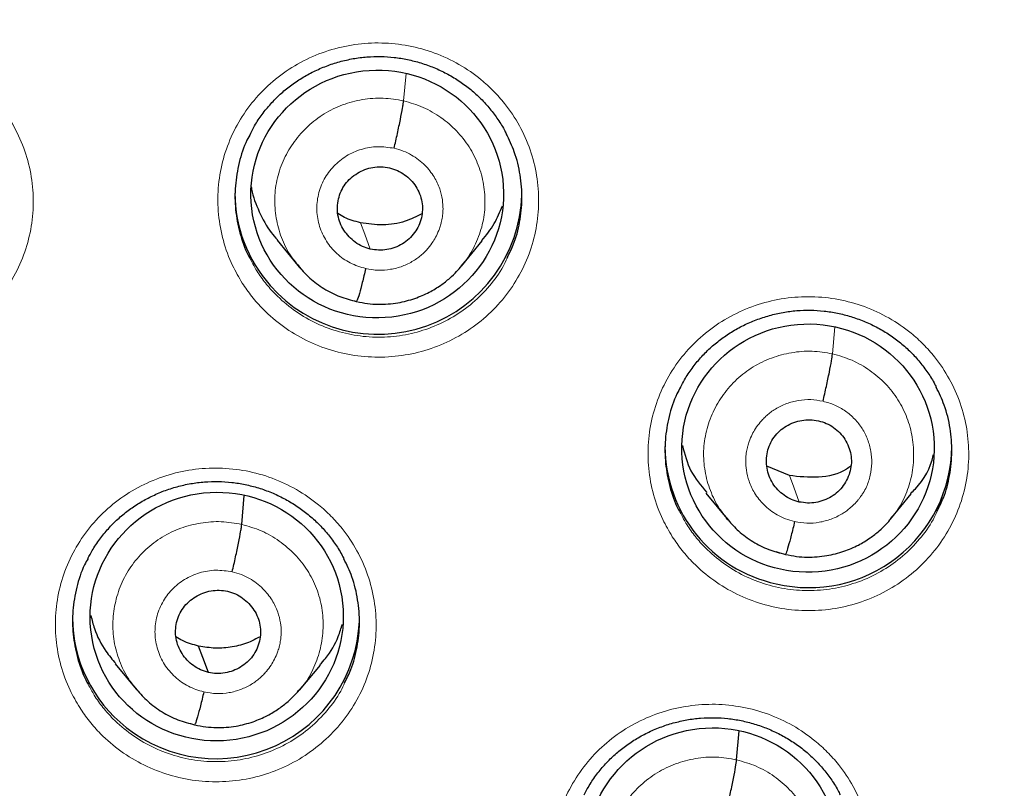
# Model space of a CAD drawing. Header units: millimetres. Extents: x 8 to 2427, y 12 to 2587.
# Tile 109 of 153: x 1084 to 1095, y 1830 to 1839. Entities that reach past the tile are written whole.
import ezdxf

# ---------------------------------------------------------------- set-up
doc = ezdxf.new("R2010")
doc.units = ezdxf.units.MM

msp = doc.modelspace()

# ---------------------------------------------------------------- linework, layer by layer
at = {"color": 252, "linetype": 'Continuous', "lineweight": 0}
for p, q in [((1088.285, 1837.949), (1088.314, 1838.272)), ((1087.074, 1835.953), (1087.052, 1835.98)), ((1087.724, 1835.567), (1087.604, 1835.607)), ((1093.368, 1834.95), (1093.397, 1835.268)), ((1092.159, 1832.951), (1092.134, 1832.983)), ((1092.807, 1832.569), (1092.699, 1832.605)), ((1085.147, 1830.942), (1085.126, 1830.969)), ((1085.806, 1830.549), (1085.659, 1830.597))]:
    msp.add_line(p, q, dxfattribs=at)
at = {"color": 7, "linetype": 'Continuous', "lineweight": 30}
for p, q in [((1086.786, 1836.295), (1087.033, 1835.995)), ((1088.971, 1835.99), (1089.217, 1836.289)), ((1087.027, 1836), (1087.049, 1835.977)), ((1087.052, 1835.98), (1087.038, 1835.999)), ((1092.857, 1833.506), (1092.59, 1833.617)), ((1086.367, 1832.927), (1086.398, 1833.27)), ((1091.868, 1833.298), (1092.115, 1832.998)), ((1094.056, 1832.99), (1094.302, 1833.288)), ((1092.109, 1833.002), (1092.131, 1832.98)), ((1092.134, 1832.983), (1092.12, 1833.001)), ((1084.868, 1831.273), (1085.115, 1830.974)), ((1087.053, 1830.964), (1087.3, 1831.261)), ((1085.108, 1830.983), (1085.124, 1830.967)), ((1085.126, 1830.969), (1085.12, 1830.977)), ((1087.049, 1830.968), (1087.027, 1830.943)), ((1092.232, 1830.137), (1092.263, 1830.48))]:
    msp.add_line(p, q, dxfattribs=at)
at = {"color": 252, "linetype": 'Continuous', "lineweight": 0, "flags": 128}
for points in [[(1087.891, 1836.191), (1087.825, 1836.366), (1087.774, 1836.504)], [(1092.974, 1833.193), (1092.908, 1833.368), (1092.857, 1833.506)]]:
    msp.add_lwpolyline(points, dxfattribs=at)
at = {"color": 7, "linetype": 'Continuous', "lineweight": 30, "flags": 128}
msp.add_lwpolyline([(1085.973, 1831.173), (1085.907, 1831.348), (1085.856, 1831.486)], dxfattribs=at)
at = {"color": 7, "linetype": 'Continuous', "lineweight": 30}
for centre, radius, start, end in [((1095.246, 1843.375), 23.103, 180.848, 359.152), ((1087.939, 1836.858), 1.652, 180.0862, 221.6158), ((1087.984, 1836.885), 1.704, 221.3074, 358.2173), ((1093.057, 1833.86), 1.675, 180.3527, 257.6846), ((1093.091, 1833.87), 1.692, 256.6379, 359.3291), ((1086.02, 1831.828), 1.658, 180.1373, 231.9822), ((1086.061, 1831.852), 1.702, 231.4078, 357.5938)]:
    msp.add_arc(centre, radius, start, end, dxfattribs=at)
at = {"color": 252, "linetype": 'Continuous', "lineweight": 0}
for centre, radius, start, end in [((1095.246, 1843.412), 23.128, 185.0273, 354.9311), ((1095.727, 1844.045), 45.011, 269.5887, 349.589)]:
    msp.add_arc(centre, radius, start, end, dxfattribs=at)
at = {"color": 7, "linetype": 'Continuous', "lineweight": 30}
for centre, major_axis, ratio in [((1087.973, 1836.844), (1.494, 0.097), 0.981131), ((1093.078, 1833.832), (1.495, 0.05), 0.983788), ((1086.071, 1831.835), (1.492, 0.158), 0.982063), ((1091.946, 1829.04), (1.496, 0.084), 0.984969)]:
    msp.add_ellipse(centre, major_axis=major_axis, ratio=ratio, dxfattribs=at)
for points, knots in [([(1070.14, 1838.89), (1070.16, 1838.77), (1070.215, 1838.445), (1070.322, 1837.918), (1070.458, 1837.311), (1070.611, 1836.707), (1070.779, 1836.107), (1070.962, 1835.511), (1071.16, 1834.92), (1071.372, 1834.334), (1071.6, 1833.754), (1071.842, 1833.179), (1072.099, 1832.61), (1072.37, 1832.048), (1072.655, 1831.492), (1072.954, 1830.944), (1073.267, 1830.403), (1073.593, 1829.87), (1073.933, 1829.345), (1074.286, 1828.828), (1074.652, 1828.32), (1075.031, 1827.822), (1075.422, 1827.333), (1075.826, 1826.853), (1076.242, 1826.384), (1076.669, 1825.924), (1077.108, 1825.476), (1077.558, 1825.038), (1078.019, 1824.611), (1078.49, 1824.196), (1078.972, 1823.792), (1079.465, 1823.401), (1079.966, 1823.021), (1080.478, 1822.654), (1080.998, 1822.299), (1081.528, 1821.958), (1082.065, 1821.629), (1082.611, 1821.313), (1083.165, 1821.011), (1083.726, 1820.723), (1084.295, 1820.448), (1084.87, 1820.187), (1085.452, 1819.942), (1085.887, 1819.767), (1086.13, 1819.678), (1086.174, 1819.662)], [0, 0, 0, 0, 0.014094, 0.037997, 0.061901, 0.085805, 0.109709, 0.133614, 0.157519, 0.181424, 0.20533, 0.229236, 0.253143, 0.277051, 0.300959, 0.324868, 0.348777, 0.372687, 0.396598, 0.420509, 0.444421, 0.468334, 0.492247, 0.516161, 0.540076, 0.563991, 0.587908, 0.611825, 0.635742, 0.659661, 0.68358, 0.7075, 0.73142, 0.755342, 0.779264, 0.803186, 0.82711, 0.851033, 0.874958, 0.898883, 0.922809, 0.946735, 0.970662, 0.994589, 1, 1, 1, 1]), ([(1092.981, 1818.12), (1093.13, 1818.107), (1093.49, 1818.075), (1094.061, 1818.044), (1094.694, 1818.022), (1095.328, 1818.016), (1095.961, 1818.026), (1096.594, 1818.051), (1097.226, 1818.092), (1097.857, 1818.148), (1098.487, 1818.22), (1099.114, 1818.307), (1099.739, 1818.409), (1100.361, 1818.526), (1100.98, 1818.659), (1101.595, 1818.806), (1102.207, 1818.969), (1102.814, 1819.147), (1103.416, 1819.339), (1104.014, 1819.546), (1104.606, 1819.767), (1105.192, 1820.003), (1105.772, 1820.254), (1106.345, 1820.518), (1106.912, 1820.796), (1107.471, 1821.088), (1108.023, 1821.394), (1108.567, 1821.713), (1109.103, 1822.045), (1109.63, 1822.39), (1110.148, 1822.748), (1110.657, 1823.118), (1111.156, 1823.501), (1111.646, 1823.896), (1112.125, 1824.303), (1112.594, 1824.721), (1113.053, 1825.151), (1113.5, 1825.591), (1113.936, 1826.043), (1114.36, 1826.505), (1114.773, 1826.977), (1115.173, 1827.459), (1115.561, 1827.951), (1115.937, 1828.452), (1116.299, 1828.962), (1116.649, 1829.481), (1116.986, 1830.008), (1117.309, 1830.543), (1117.618, 1831.086), (1117.913, 1831.637), (1118.195, 1832.194), (1118.462, 1832.758), (1118.715, 1833.328), (1118.953, 1833.905), (1119.177, 1834.487), (1119.386, 1835.074), (1119.58, 1835.667), (1119.759, 1836.263), (1119.923, 1836.864), (1120.071, 1837.469), (1120.204, 1838.078), (1120.299, 1838.558), (1120.344, 1838.836), (1120.356, 1838.909)], [0, 0, 0, 0, 0.011837, 0.028492, 0.045147, 0.061803, 0.078458, 0.095113, 0.111769, 0.128424, 0.145079, 0.161734, 0.17839, 0.195044, 0.211699, 0.228354, 0.245008, 0.261663, 0.278317, 0.294971, 0.311624, 0.328277, 0.34493, 0.361583, 0.378235, 0.394887, 0.411539, 0.42819, 0.444841, 0.461491, 0.478141, 0.49479, 0.511439, 0.528088, 0.544736, 0.561384, 0.578031, 0.594677, 0.611324, 0.627969, 0.644614, 0.661259, 0.677903, 0.694546, 0.71119, 0.727832, 0.744474, 0.761116, 0.777757, 0.794397, 0.811038, 0.827677, 0.844317, 0.860955, 0.877594, 0.894232, 0.91087, 0.927507, 0.944144, 0.960781, 0.977417, 0.994053, 1, 1, 1, 1]), ([(1086.471, 1837.558), (1086.487, 1837.59), (1086.527, 1837.67), (1086.608, 1837.789), (1086.709, 1837.914), (1086.821, 1838.028), (1086.944, 1838.13), (1087.077, 1838.22), (1087.219, 1838.298), (1087.37, 1838.363), (1087.526, 1838.414), (1087.687, 1838.451), (1087.85, 1838.471), (1088.013, 1838.476), (1088.174, 1838.466), (1088.334, 1838.44), (1088.492, 1838.4), (1088.646, 1838.344), (1088.794, 1838.275), (1088.935, 1838.192), (1089.067, 1838.096), (1089.188, 1837.989), (1089.298, 1837.871), (1089.394, 1837.744), (1089.463, 1837.638), (1089.495, 1837.572), (1089.503, 1837.554)], [0, 0, 0, 0, 0.028848, 0.072969, 0.11661, 0.159589, 0.202161, 0.245162, 0.288675, 0.332541, 0.376574, 0.420527, 0.464209, 0.507502, 0.550279, 0.593137, 0.636392, 0.67996, 0.723724, 0.767527, 0.811199, 0.854633, 0.897709, 0.940619, 0.983945, 1, 1, 1, 1]), ([(1088.173, 1837.386), (1088.179, 1837.415), (1088.193, 1837.473), (1088.219, 1837.591), (1088.249, 1837.732), (1088.27, 1837.847), (1088.282, 1837.916), (1088.284, 1837.938), (1088.285, 1837.949)], [0, 0, 0, 0, 0.12575, 0.250755, 0.50026, 0.749642, 0.874486, 1, 1, 1, 1]), ([(1086.473, 1837.561), (1086.458, 1837.535), (1086.396, 1837.427), (1086.331, 1837.218), (1086.284, 1836.941), (1086.286, 1836.658), (1086.34, 1836.382), (1086.407, 1836.182), (1086.463, 1836.082), (1086.474, 1836.064)], [0, 0, 0, 0, 0.0575391, 0.2379784, 0.4183981, 0.5988177, 0.7792259, 0.959634, 1, 1, 1, 1]), ([(1089.511, 1836.083), (1089.537, 1836.135), (1089.606, 1836.271), (1089.666, 1836.51), (1089.696, 1836.79), (1089.673, 1837.071), (1089.612, 1837.331), (1089.536, 1837.487), (1089.502, 1837.557)], [0, 0, 0, 0, 0.113466, 0.296928, 0.48039, 0.663832, 0.847274, 1, 1, 1, 1]), ([(1087.891, 1836.191), (1087.859, 1836.2), (1087.796, 1836.218), (1087.711, 1836.27), (1087.637, 1836.335), (1087.576, 1836.412), (1087.531, 1836.499), (1087.504, 1836.593), (1087.498, 1836.689), (1087.511, 1836.786), (1087.542, 1836.877), (1087.591, 1836.962), (1087.657, 1837.034), (1087.737, 1837.092), (1087.826, 1837.136), (1087.921, 1837.162), (1088.02, 1837.171), (1088.085, 1837.16), (1088.118, 1837.155)], [0, 0, 0, 0, 0.0626165, 0.1250976, 0.1877578, 0.2504926, 0.3130578, 0.3753467, 0.4376043, 0.4999977, 0.5623918, 0.624651, 0.6869414, 0.7495071, 0.8122418, 0.8749018, 0.937383, 1, 1, 1, 1]), ([(1088.118, 1837.155), (1088.15, 1837.145), (1088.213, 1837.127), (1088.298, 1837.075), (1088.372, 1837.011), (1088.433, 1836.934), (1088.479, 1836.847), (1088.505, 1836.753), (1088.512, 1836.656), (1088.499, 1836.56), (1088.467, 1836.468), (1088.417, 1836.384), (1088.352, 1836.311), (1088.273, 1836.251), (1088.184, 1836.207), (1088.088, 1836.182), (1087.989, 1836.175), (1087.923, 1836.185), (1087.891, 1836.191)], [0, 0, 0, 0, 0.062453, 0.124914, 0.187517, 0.250106, 0.312497, 0.374752, 0.437128, 0.499593, 0.562031, 0.624529, 0.687149, 0.749751, 0.81225, 0.874787, 0.937388, 1, 1, 1, 1]), ([(1086.48, 1836.929), (1086.481, 1836.92), (1086.495, 1836.818), (1086.572, 1836.632), (1086.676, 1836.427), (1086.765, 1836.328), (1086.791, 1836.299)], [0, 0, 0, 0, 0.038588, 0.438906, 0.838963, 1, 1, 1, 1]), ([(1089.212, 1836.292), (1089.265, 1836.357), (1089.368, 1836.482), (1089.427, 1836.632), (1089.456, 1836.704)], [0, 0, 0, 0, 0.519465, 1, 1, 1, 1]), ([(1087.774, 1836.504), (1087.708, 1836.521), (1087.614, 1836.545), (1087.532, 1836.596), (1087.506, 1836.612)], [0, 0, 0, 0, 0.691079, 1, 1, 1, 1]), ([(1088.502, 1836.61), (1088.437, 1836.578), (1088.293, 1836.504), (1088.039, 1836.465), (1087.862, 1836.491), (1087.774, 1836.504)], [0, 0, 0, 0, 0.291054, 0.645434, 1, 1, 1, 1]), ([(1087.049, 1835.977), (1087.089, 1835.932), (1087.176, 1835.836), (1087.339, 1835.718), (1087.526, 1835.621), (1087.662, 1835.587), (1087.729, 1835.57)], [0, 0, 0, 0, 0.22218, 0.482484, 0.741527, 1, 1, 1, 1]), ([(1087.729, 1835.57), (1087.772, 1835.561), (1087.857, 1835.543), (1088.021, 1835.532), (1088.211, 1835.547), (1088.414, 1835.6), (1088.584, 1835.673), (1088.721, 1835.756), (1088.829, 1835.84), (1088.91, 1835.919), (1088.954, 1835.97), (1088.973, 1835.992)], [0, 0, 0, 0, 0.095857, 0.186939, 0.355424, 0.506376, 0.63979, 0.755683, 0.854209, 0.935577, 1, 1, 1, 1]), ([(1087.836, 1835.96), (1087.823, 1835.903), (1087.795, 1835.789), (1087.76, 1835.659), (1087.737, 1835.584), (1087.732, 1835.579), (1087.731, 1835.577)], [0, 0, 0, 0, 0.2905259, 0.5825939, 0.8744573, 1, 1, 1, 1]), ([(1091.566, 1834.55), (1091.582, 1834.581), (1091.622, 1834.66), (1091.702, 1834.778), (1091.803, 1834.904), (1091.915, 1835.018), (1092.038, 1835.12), (1092.17, 1835.21), (1092.313, 1835.289), (1092.463, 1835.354), (1092.62, 1835.406), (1092.781, 1835.443), (1092.943, 1835.464), (1093.106, 1835.469), (1093.268, 1835.459), (1093.427, 1835.434), (1093.585, 1835.394), (1093.739, 1835.339), (1093.887, 1835.27), (1094.029, 1835.188), (1094.161, 1835.093), (1094.282, 1834.986), (1094.392, 1834.869), (1094.488, 1834.742), (1094.558, 1834.636), (1094.59, 1834.57), (1094.598, 1834.551)], [0, 0, 0, 0, 0.0280867, 0.072221, 0.1158726, 0.1588615, 0.20144, 0.2444477, 0.2879663, 0.3318392, 0.3758775, 0.4198369, 0.4635238, 0.5068212, 0.5496038, 0.5924706, 0.6357359, 0.6793175, 0.7230961, 0.7669173, 0.8106084, 0.8540632, 0.8971624, 0.9400973, 0.9834507, 1, 1, 1, 1]), ([(1093.256, 1834.387), (1093.269, 1834.446), (1093.297, 1834.565), (1093.332, 1834.735), (1093.359, 1834.876), (1093.365, 1834.925), (1093.368, 1834.95)], [0, 0, 0, 0, 0.250601, 0.500378, 0.749647, 1, 1, 1, 1]), ([(1091.568, 1834.553), (1091.553, 1834.527), (1091.491, 1834.419), (1091.426, 1834.21), (1091.379, 1833.932), (1091.382, 1833.651), (1091.435, 1833.373), (1091.502, 1833.175), (1091.559, 1833.075), (1091.569, 1833.057)], [0, 0, 0, 0, 0.0569219, 0.2399599, 0.4178281, 0.6008536, 0.7787024, 0.9617076, 1, 1, 1, 1]), ([(1094.607, 1833.084), (1094.634, 1833.136), (1094.702, 1833.27), (1094.762, 1833.509), (1094.791, 1833.788), (1094.768, 1834.069), (1094.707, 1834.329), (1094.631, 1834.484), (1094.597, 1834.554)], [0, 0, 0, 0, 0.11322, 0.29433, 0.480692, 0.661789, 0.848137, 1, 1, 1, 1]), ([(1092.974, 1833.193), (1092.942, 1833.202), (1092.879, 1833.221), (1092.793, 1833.271), (1092.718, 1833.335), (1092.658, 1833.412), (1092.614, 1833.499), (1092.589, 1833.593), (1092.582, 1833.69), (1092.594, 1833.787), (1092.625, 1833.879), (1092.674, 1833.963), (1092.74, 1834.037), (1092.818, 1834.096), (1092.908, 1834.139), (1093.004, 1834.164), (1093.103, 1834.172), (1093.168, 1834.162), (1093.201, 1834.156)], [0, 0, 0, 0, 0.062537, 0.125052, 0.187533, 0.249869, 0.312133, 0.374589, 0.437205, 0.499768, 0.562171, 0.6246, 0.687124, 0.749638, 0.812152, 0.874768, 0.937402, 1, 1, 1, 1]), ([(1093.201, 1834.156), (1093.233, 1834.147), (1093.296, 1834.129), (1093.382, 1834.079), (1093.457, 1834.015), (1093.518, 1833.938), (1093.562, 1833.85), (1093.588, 1833.756), (1093.595, 1833.659), (1093.581, 1833.563), (1093.548, 1833.471), (1093.499, 1833.387), (1093.434, 1833.313), (1093.356, 1833.253), (1093.267, 1833.211), (1093.171, 1833.185), (1093.072, 1833.177), (1093.006, 1833.188), (1092.974, 1833.193)], [0, 0, 0, 0, 0.062598, 0.125232, 0.187848, 0.250362, 0.312876, 0.3754, 0.437829, 0.500232, 0.562795, 0.625411, 0.687867, 0.750131, 0.812467, 0.874948, 0.937463, 1, 1, 1, 1]), ([(1091.589, 1833.864), (1091.616, 1833.76), (1091.67, 1833.553), (1091.809, 1833.388), (1091.879, 1833.306)], [0, 0, 0, 0, 0.4993778, 1, 1, 1, 1]), ([(1094.295, 1833.295), (1094.314, 1833.313), (1094.44, 1833.435), (1094.535, 1833.601), (1094.563, 1833.75), (1094.563, 1833.753)], [0, 0, 0, 0, 0.147135, 0.983999, 1, 1, 1, 1]), ([(1093.586, 1833.619), (1093.569, 1833.607), (1093.46, 1833.526), (1093.2, 1833.469), (1092.971, 1833.494), (1092.857, 1833.506)], [0, 0, 0, 0, 0.08324, 0.541436, 1, 1, 1, 1]), ([(1084.545, 1832.522), (1084.561, 1832.554), (1084.602, 1832.634), (1084.683, 1832.753), (1084.784, 1832.878), (1084.896, 1832.992), (1085.019, 1833.093), (1085.152, 1833.183), (1085.294, 1833.261), (1085.444, 1833.326), (1085.601, 1833.377), (1085.762, 1833.413), (1085.925, 1833.434), (1086.088, 1833.439), (1086.249, 1833.428), (1086.409, 1833.402), (1086.566, 1833.362), (1086.72, 1833.307), (1086.869, 1833.237), (1087.01, 1833.154), (1087.142, 1833.059), (1087.263, 1832.952), (1087.373, 1832.835), (1087.469, 1832.707), (1087.538, 1832.601), (1087.57, 1832.534), (1087.579, 1832.516)], [0, 0, 0, 0, 0.029122, 0.073218, 0.116834, 0.159789, 0.202333, 0.245305, 0.288785, 0.332617, 0.376613, 0.420527, 0.464167, 0.507418, 0.55015, 0.592962, 0.636169, 0.67969, 0.723406, 0.767161, 0.810785, 0.854171, 0.897201, 0.940065, 0.983347, 1, 1, 1, 1]), ([(1092.131, 1832.98), (1092.171, 1832.935), (1092.258, 1832.838), (1092.422, 1832.72), (1092.609, 1832.623), (1092.744, 1832.589), (1092.812, 1832.572)], [0, 0, 0, 0, 0.222884, 0.482912, 0.741715, 1, 1, 1, 1]), ([(1092.812, 1832.572), (1092.855, 1832.563), (1092.94, 1832.546), (1093.104, 1832.536), (1093.294, 1832.55), (1093.498, 1832.603), (1093.669, 1832.676), (1093.808, 1832.76), (1093.917, 1832.844), (1094, 1832.923), (1094.044, 1832.974), (1094.063, 1832.997)], [0, 0, 0, 0, 0.09542, 0.186127, 0.354098, 0.504855, 0.638346, 0.754516, 0.853435, 0.935202, 1, 1, 1, 1]), ([(1092.919, 1832.962), (1092.906, 1832.905), (1092.878, 1832.791), (1092.843, 1832.662), (1092.82, 1832.587), (1092.815, 1832.582), (1092.814, 1832.58)], [0, 0, 0, 0, 0.2912329, 0.5838953, 0.8763604, 1, 1, 1, 1]), ([(1086.254, 1832.365), (1086.261, 1832.395), (1086.275, 1832.453), (1086.301, 1832.571), (1086.33, 1832.711), (1086.352, 1832.826), (1086.364, 1832.895), (1086.366, 1832.917), (1086.367, 1832.927)], [0, 0, 0, 0, 0.12602, 0.251112, 0.500425, 0.74952, 0.874345, 1, 1, 1, 1]), ([(1084.547, 1832.525), (1084.532, 1832.499), (1084.471, 1832.392), (1084.406, 1832.183), (1084.359, 1831.906), (1084.361, 1831.624), (1084.415, 1831.349), (1084.482, 1831.15), (1084.538, 1831.05), (1084.548, 1831.032)], [0, 0, 0, 0, 0.057101, 0.237779, 0.41841, 0.59904, 0.779632, 0.960223, 1, 1, 1, 1]), ([(1087.586, 1831.05), (1087.613, 1831.101), (1087.681, 1831.237), (1087.741, 1831.476), (1087.771, 1831.755), (1087.748, 1832.035), (1087.687, 1832.295), (1087.612, 1832.449), (1087.578, 1832.519)], [0, 0, 0, 0, 0.113279, 0.297019, 0.480759, 0.664465, 0.848171, 1, 1, 1, 1]), ([(1085.973, 1831.173), (1085.941, 1831.182), (1085.878, 1831.2), (1085.792, 1831.251), (1085.718, 1831.316), (1085.658, 1831.394), (1085.613, 1831.48), (1085.586, 1831.574), (1085.58, 1831.67), (1085.593, 1831.766), (1085.624, 1831.858), (1085.673, 1831.942), (1085.739, 1832.014), (1085.818, 1832.073), (1085.907, 1832.116), (1086.003, 1832.142), (1086.102, 1832.151), (1086.167, 1832.14), (1086.2, 1832.135)], [0, 0, 0, 0, 0.062616, 0.125096, 0.187755, 0.25049, 0.313056, 0.375345, 0.437603, 0.499996, 0.562391, 0.624651, 0.686943, 0.749509, 0.812244, 0.874903, 0.937383, 1, 1, 1, 1]), ([(1086.2, 1832.135), (1086.232, 1832.125), (1086.295, 1832.107), (1086.38, 1832.056), (1086.454, 1831.991), (1086.515, 1831.913), (1086.56, 1831.827), (1086.586, 1831.733), (1086.593, 1831.637), (1086.58, 1831.541), (1086.549, 1831.449), (1086.499, 1831.365), (1086.433, 1831.293), (1086.354, 1831.234), (1086.265, 1831.191), (1086.17, 1831.165), (1086.07, 1831.156), (1086.005, 1831.167), (1085.973, 1831.173)], [0, 0, 0, 0, 0.062616, 0.125096, 0.187755, 0.25049, 0.313055, 0.375345, 0.437602, 0.499996, 0.56239, 0.624651, 0.686943, 0.749509, 0.812244, 0.874903, 0.937383, 1, 1, 1, 1]), ([(1084.58, 1831.848), (1084.592, 1831.796), (1084.629, 1831.647), (1084.729, 1831.451), (1084.834, 1831.325), (1084.874, 1831.277)], [0, 0, 0, 0, 0.248255, 0.713382, 1, 1, 1, 1]), ([(1087.294, 1831.265), (1087.317, 1831.29), (1087.408, 1831.388), (1087.5, 1831.552), (1087.545, 1831.697), (1087.561, 1831.746)], [0, 0, 0, 0, 0.1776266, 0.7206492, 1, 1, 1, 1]), ([(1085.856, 1831.486), (1085.79, 1831.503), (1085.696, 1831.527), (1085.614, 1831.579), (1085.588, 1831.595)], [0, 0, 0, 0, 0.690889, 1, 1, 1, 1]), ([(1086.584, 1831.596), (1086.539, 1831.572), (1086.436, 1831.517), (1086.256, 1831.471), (1086.054, 1831.452), (1085.922, 1831.474), (1085.856, 1831.486)], [0, 0, 0, 0, 0.202384, 0.468569, 0.733993, 1, 1, 1, 1]), ([(1087.726, 1797.949), (1087.976, 1797.909), (1088.51, 1797.824), (1089.33, 1797.713), (1090.184, 1797.611), (1091.04, 1797.525), (1091.897, 1797.454), (1092.756, 1797.399), (1093.615, 1797.359), (1094.475, 1797.335), (1095.335, 1797.326), (1096.195, 1797.332), (1097.055, 1797.354), (1097.915, 1797.391), (1098.774, 1797.444), (1099.631, 1797.513), (1100.487, 1797.596), (1101.342, 1797.695), (1102.194, 1797.81), (1103.044, 1797.939), (1103.892, 1798.084), (1104.736, 1798.244), (1105.578, 1798.42), (1106.416, 1798.61), (1107.251, 1798.816), (1108.081, 1799.036), (1108.907, 1799.271), (1109.729, 1799.521), (1110.546, 1799.786), (1111.358, 1800.066), (1112.164, 1800.36), (1112.965, 1800.668), (1113.76, 1800.991), (1114.549, 1801.328), (1115.332, 1801.679), (1116.107, 1802.044), (1116.876, 1802.423), (1117.638, 1802.816), (1118.392, 1803.223), (1119.138, 1803.643), (1119.877, 1804.076), (1120.607, 1804.522), (1121.329, 1804.982), (1122.042, 1805.454), (1122.746, 1805.939), (1123.442, 1806.437), (1124.127, 1806.947), (1124.803, 1807.47), (1125.469, 1808.004), (1126.126, 1808.55), (1126.771, 1809.108), (1127.407, 1809.678), (1128.031, 1810.259), (1128.645, 1810.851), (1129.247, 1811.454), (1129.839, 1812.067), (1130.418, 1812.691), (1130.986, 1813.326), (1131.542, 1813.97), (1132.086, 1814.625), (1132.617, 1815.289), (1133.137, 1815.962), (1133.643, 1816.645), (1134.137, 1817.337), (1134.617, 1818.038), (1135.085, 1818.747), (1135.539, 1819.464), (1135.98, 1820.189), (1136.407, 1820.922), (1136.82, 1821.663), (1137.22, 1822.411), (1137.605, 1823.166), (1137.977, 1823.928), (1138.334, 1824.696), (1138.677, 1825.471), (1139.005, 1826.252), (1139.318, 1827.038), (1139.617, 1827.83), (1139.901, 1828.628), (1140.171, 1829.43), (1140.424, 1830.237), (1140.606, 1830.844), (1140.698, 1831.183), (1140.716, 1831.25)], [0, 0, 0, 0, 0.011054, 0.023535, 0.036015, 0.048496, 0.060976, 0.073457, 0.085937, 0.098418, 0.110898, 0.123379, 0.135859, 0.14834, 0.160821, 0.173301, 0.185782, 0.198262, 0.210743, 0.223223, 0.235704, 0.248184, 0.260665, 0.273145, 0.285626, 0.298106, 0.310586, 0.323067, 0.335547, 0.348027, 0.360508, 0.372988, 0.385468, 0.397948, 0.410428, 0.422908, 0.435388, 0.447868, 0.460348, 0.472828, 0.485308, 0.497787, 0.510267, 0.522747, 0.535226, 0.547706, 0.560185, 0.572665, 0.585144, 0.597623, 0.610103, 0.622582, 0.635061, 0.64754, 0.660019, 0.672498, 0.684976, 0.697455, 0.709934, 0.722413, 0.734891, 0.74737, 0.759848, 0.772326, 0.784805, 0.797283, 0.809761, 0.822239, 0.834717, 0.847195, 0.859673, 0.872151, 0.884629, 0.897106, 0.909584, 0.922062, 0.934539, 0.947017, 0.959494, 0.971972, 0.984449, 0.996926, 1, 1, 1, 1]), ([(1085.124, 1830.967), (1085.166, 1830.92), (1085.255, 1830.821), (1085.421, 1830.701), (1085.608, 1830.604), (1085.743, 1830.57), (1085.811, 1830.553)], [0, 0, 0, 0, 0.230645, 0.4880754, 0.7442983, 1, 1, 1, 1]), ([(1085.811, 1830.552), (1085.854, 1830.543), (1085.939, 1830.526), (1086.103, 1830.515), (1086.293, 1830.529), (1086.496, 1830.582), (1086.666, 1830.655), (1086.804, 1830.738), (1086.911, 1830.823), (1086.993, 1830.901), (1087.036, 1830.952), (1087.056, 1830.975)], [0, 0, 0, 0, 0.0958, 0.186832, 0.355246, 0.506159, 0.639562, 0.755474, 0.854044, 0.935482, 1, 1, 1, 1]), ([(1085.918, 1830.942), (1085.905, 1830.885), (1085.877, 1830.771), (1085.842, 1830.642), (1085.819, 1830.567), (1085.814, 1830.561), (1085.813, 1830.56)], [0, 0, 0, 0, 0.290137, 0.582416, 0.874581, 1, 1, 1, 1]), ([(1090.426, 1829.721), (1090.442, 1829.753), (1090.482, 1829.832), (1090.563, 1829.951), (1090.663, 1830.076), (1090.776, 1830.19), (1090.899, 1830.291), (1091.031, 1830.381), (1091.173, 1830.46), (1091.324, 1830.525), (1091.481, 1830.576), (1091.642, 1830.613), (1091.804, 1830.634), (1091.967, 1830.639), (1092.128, 1830.629), (1092.288, 1830.604), (1092.446, 1830.564), (1092.6, 1830.509), (1092.748, 1830.44), (1092.889, 1830.358), (1093.021, 1830.263), (1093.143, 1830.156), (1093.252, 1830.039), (1093.349, 1829.913), (1093.418, 1829.806), (1093.45, 1829.74), (1093.459, 1829.721)], [0, 0, 0, 0, 0.028541, 0.072654, 0.116283, 0.159249, 0.201802, 0.244781, 0.288269, 0.332109, 0.376113, 0.420035, 0.463683, 0.50694, 0.549681, 0.592505, 0.635729, 0.679269, 0.723007, 0.766788, 0.81044, 0.853856, 0.896918, 0.939818, 0.983139, 1, 1, 1, 1]), ([(1092.12, 1829.575), (1092.133, 1829.634), (1092.161, 1829.752), (1092.196, 1829.922), (1092.223, 1830.063), (1092.229, 1830.112), (1092.232, 1830.137)], [0, 0, 0, 0, 0.250914, 0.500525, 0.74954, 1, 1, 1, 1])]:
    msp.add_open_spline(points, degree=3, knots=knots, dxfattribs=at)
at = {"color": 252, "linetype": 'Continuous', "lineweight": 0}
for points, knots in [([(1080.385, 1835.782), (1080.345, 1835.851), (1080.251, 1836.011), (1080.153, 1836.285), (1080.095, 1836.595), (1080.093, 1836.91), (1080.143, 1837.221), (1080.247, 1837.519), (1080.4, 1837.796), (1080.599, 1838.043), (1080.836, 1838.254), (1081.108, 1838.422), (1081.404, 1838.544), (1081.717, 1838.615), (1082.039, 1838.634), (1082.358, 1838.598), (1082.668, 1838.512), (1082.959, 1838.375), (1083.189, 1838.216), (1083.365, 1838.054), (1083.523, 1837.876), (1083.677, 1837.644), (1083.806, 1837.355), (1083.882, 1837.049), (1083.906, 1836.734), (1083.875, 1836.421), (1083.791, 1836.117), (1083.656, 1835.832), (1083.474, 1835.572), (1083.25, 1835.347), (1082.991, 1835.161), (1082.702, 1835.022), (1082.395, 1834.931), (1082.075, 1834.894), (1081.754, 1834.908), (1081.439, 1834.976), (1081.14, 1835.094), (1080.866, 1835.26), (1080.654, 1835.442), (1080.496, 1835.619), (1080.422, 1835.728), (1080.385, 1835.782)], [0, 0, 0, 0, 0.020309, 0.047144, 0.07398, 0.100816, 0.127651, 0.154491, 0.181331, 0.208178, 0.235024, 0.261877, 0.28873, 0.315585, 0.34244, 0.369294, 0.396148, 0.422996, 0.449845, 0.466612, 0.483379, 0.510215, 0.53705, 0.563886, 0.590721, 0.617558, 0.644395, 0.671236, 0.698078, 0.724927, 0.751776, 0.778629, 0.805483, 0.832339, 0.859194, 0.886047, 0.912899, 0.939745, 0.966592, 0.983296, 1, 1, 1, 1]), ([(1086.373, 1835.789), (1086.333, 1835.857), (1086.24, 1836.017), (1086.142, 1836.29), (1086.084, 1836.6), (1086.081, 1836.915), (1086.131, 1837.226), (1086.235, 1837.524), (1086.388, 1837.801), (1086.586, 1838.049), (1086.824, 1838.261), (1087.096, 1838.43), (1087.392, 1838.552), (1087.705, 1838.623), (1088.026, 1838.643), (1088.346, 1838.608), (1088.656, 1838.523), (1088.946, 1838.387), (1089.177, 1838.228), (1089.353, 1838.067), (1089.511, 1837.889), (1089.665, 1837.658), (1089.794, 1837.369), (1089.87, 1837.063), (1089.895, 1836.748), (1089.864, 1836.435), (1089.78, 1836.13), (1089.645, 1835.845), (1089.463, 1835.585), (1089.239, 1835.359), (1088.98, 1835.173), (1088.692, 1835.033), (1088.384, 1834.942), (1088.065, 1834.903), (1087.743, 1834.917), (1087.429, 1834.984), (1087.13, 1835.101), (1086.856, 1835.266), (1086.644, 1835.448), (1086.484, 1835.626), (1086.41, 1835.735), (1086.373, 1835.789)], [0, 0, 0, 0, 0.020147, 0.046988, 0.073829, 0.100671, 0.127514, 0.154359, 0.181204, 0.208052, 0.2349, 0.26175, 0.288599, 0.315448, 0.342298, 0.369145, 0.395992, 0.422836, 0.449681, 0.466444, 0.483207, 0.510049, 0.536891, 0.563732, 0.590574, 0.617417, 0.644261, 0.671107, 0.697953, 0.724802, 0.75165, 0.7785, 0.80535, 0.832198, 0.859047, 0.885893, 0.91274, 0.939583, 0.966427, 0.983213, 1, 1, 1, 1]), ([(1087.038, 1835.999), (1087.006, 1836.036), (1086.923, 1836.135), (1086.832, 1836.326), (1086.768, 1836.558), (1086.751, 1836.798), (1086.782, 1837.036), (1086.863, 1837.263), (1086.986, 1837.471), (1087.148, 1837.652), (1087.341, 1837.801), (1087.56, 1837.908), (1087.797, 1837.97), (1088.043, 1837.989), (1088.205, 1837.962), (1088.285, 1837.949)], [0, 0, 0, 0, 0.048055, 0.127293, 0.206612, 0.285914, 0.365065, 0.444246, 0.523667, 0.603164, 0.682502, 0.761729, 0.841087, 0.920534, 1, 1, 1, 1]), ([(1088.285, 1837.949), (1088.364, 1837.926), (1088.521, 1837.88), (1088.732, 1837.755), (1088.918, 1837.597), (1089.069, 1837.406), (1089.178, 1837.19), (1089.241, 1836.957), (1089.257, 1836.718), (1089.227, 1836.479), (1089.144, 1836.253), (1089.055, 1836.089), (1088.984, 1836.012), (1088.968, 1835.994)], [0, 0, 0, 0, 0.0971854, 0.1944424, 0.2917122, 0.3887789, 0.4856999, 0.5827213, 0.6797224, 0.7765382, 0.8733907, 0.9705365, 1, 1, 1, 1]), ([(1087.836, 1835.96), (1087.774, 1835.979), (1087.649, 1836.018), (1087.489, 1836.133), (1087.364, 1836.282), (1087.282, 1836.458), (1087.249, 1836.649), (1087.268, 1836.841), (1087.337, 1837.022), (1087.452, 1837.179), (1087.604, 1837.302), (1087.783, 1837.381), (1087.979, 1837.415), (1088.108, 1837.395), (1088.173, 1837.386)], [0, 0, 0, 0, 0.083337, 0.166671, 0.250005, 0.333339, 0.416672, 0.500003, 0.583333, 0.666667, 0.750001, 0.833337, 0.916667, 1, 1, 1, 1]), ([(1088.173, 1837.386), (1088.209, 1837.376), (1088.281, 1837.357), (1088.408, 1837.294), (1088.538, 1837.195), (1088.649, 1837.055), (1088.715, 1836.914), (1088.747, 1836.784), (1088.754, 1836.686), (1088.751, 1836.619), (1088.746, 1836.576), (1088.74, 1836.539), (1088.733, 1836.51), (1088.724, 1836.475), (1088.707, 1836.422), (1088.677, 1836.352), (1088.633, 1836.275), (1088.587, 1836.214), (1088.542, 1836.163), (1088.501, 1836.124), (1088.453, 1836.086), (1088.379, 1836.036), (1088.273, 1835.984), (1088.132, 1835.947), (1087.983, 1835.934), (1087.886, 1835.951), (1087.836, 1835.96)], [0, 0, 0, 0, 0.048783, 0.095093, 0.180613, 0.256962, 0.324074, 0.381964, 0.43056, 0.451396, 0.469928, 0.486158, 0.500083, 0.508628, 0.533649, 0.573317, 0.607885, 0.648879, 0.671775, 0.696255, 0.722324, 0.750003, 0.81132, 0.873411, 0.936238, 1, 1, 1, 1]), ([(1086.474, 1836.064), (1086.497, 1836.02), (1086.547, 1835.924), (1086.646, 1835.788), (1086.787, 1835.628), (1086.977, 1835.466), (1087.222, 1835.318), (1087.49, 1835.213), (1087.771, 1835.153), (1088.059, 1835.141), (1088.344, 1835.175), (1088.619, 1835.257), (1088.877, 1835.382), (1089.109, 1835.548), (1089.308, 1835.751), (1089.443, 1835.932), (1089.496, 1836.05), (1089.511, 1836.083)], [0, 0, 0, 0, 0.0400299, 0.0875489, 0.1350679, 0.2110538, 0.2870398, 0.3630255, 0.4390113, 0.5149979, 0.5909845, 0.6669813, 0.742978, 0.8189835, 0.894989, 0.9709981, 1, 1, 1, 1]), ([(1091.47, 1832.782), (1091.43, 1832.849), (1091.338, 1833.007), (1091.24, 1833.279), (1091.181, 1833.588), (1091.178, 1833.903), (1091.227, 1834.214), (1091.331, 1834.512), (1091.483, 1834.79), (1091.682, 1835.038), (1091.919, 1835.25), (1092.19, 1835.419), (1092.486, 1835.543), (1092.8, 1835.615), (1093.121, 1835.635), (1093.44, 1835.602), (1093.75, 1835.517), (1094.041, 1835.382), (1094.272, 1835.224), (1094.448, 1835.064), (1094.606, 1834.886), (1094.76, 1834.656), (1094.89, 1834.367), (1094.967, 1834.061), (1094.992, 1833.747), (1094.961, 1833.434), (1094.878, 1833.13), (1094.743, 1832.844), (1094.562, 1832.584), (1094.338, 1832.358), (1094.079, 1832.171), (1093.791, 1832.03), (1093.483, 1831.938), (1093.164, 1831.899), (1092.843, 1831.912), (1092.528, 1831.978), (1092.229, 1832.094), (1091.955, 1832.258), (1091.742, 1832.44), (1091.582, 1832.617), (1091.507, 1832.727), (1091.47, 1832.782)], [0, 0, 0, 0, 0.019877, 0.046722, 0.073567, 0.100415, 0.127262, 0.154112, 0.180961, 0.207811, 0.23466, 0.261507, 0.288355, 0.3152, 0.342045, 0.368887, 0.395729, 0.42257, 0.449411, 0.46617, 0.48293, 0.509776, 0.536623, 0.563469, 0.590316, 0.617164, 0.644012, 0.670862, 0.697711, 0.72456, 0.751409, 0.778256, 0.805103, 0.831947, 0.858791, 0.885632, 0.912474, 0.939315, 0.966156, 0.983078, 1, 1, 1, 1]), ([(1092.12, 1833.001), (1092.088, 1833.038), (1092.005, 1833.136), (1091.915, 1833.326), (1091.85, 1833.557), (1091.833, 1833.797), (1091.866, 1834.036), (1091.947, 1834.263), (1092.07, 1834.471), (1092.23, 1834.653), (1092.424, 1834.801), (1092.644, 1834.907), (1092.881, 1834.969), (1093.126, 1834.99), (1093.288, 1834.963), (1093.368, 1834.95)], [0, 0, 0, 0, 0.047498, 0.126856, 0.206265, 0.285611, 0.36488, 0.444313, 0.523853, 0.603252, 0.682427, 0.761672, 0.841088, 0.920539, 1, 1, 1, 1]), ([(1093.368, 1834.95), (1093.447, 1834.927), (1093.603, 1834.882), (1093.815, 1834.757), (1094, 1834.6), (1094.15, 1834.409), (1094.258, 1834.194), (1094.32, 1833.961), (1094.337, 1833.721), (1094.309, 1833.482), (1094.23, 1833.255), (1094.143, 1833.092), (1094.072, 1833.016), (1094.057, 1832.999)], [0, 0, 0, 0, 0.097326, 0.19464, 0.291911, 0.388971, 0.485947, 0.583197, 0.68062, 0.77791, 0.875002, 0.972186, 1, 1, 1, 1]), ([(1092.919, 1832.962), (1092.882, 1832.972), (1092.811, 1832.991), (1092.684, 1833.053), (1092.554, 1833.152), (1092.443, 1833.292), (1092.377, 1833.433), (1092.345, 1833.563), (1092.338, 1833.661), (1092.341, 1833.728), (1092.346, 1833.77), (1092.352, 1833.807), (1092.358, 1833.835), (1092.367, 1833.869), (1092.384, 1833.921), (1092.413, 1833.991), (1092.457, 1834.068), (1092.503, 1834.13), (1092.549, 1834.181), (1092.59, 1834.221), (1092.638, 1834.26), (1092.713, 1834.311), (1092.822, 1834.363), (1092.964, 1834.401), (1093.111, 1834.413), (1093.207, 1834.396), (1093.256, 1834.387)], [0, 0, 0, 0, 0.048789, 0.095104, 0.180632, 0.256986, 0.3241, 0.381989, 0.430581, 0.451414, 0.469943, 0.486168, 0.500088, 0.507836, 0.532086, 0.571495, 0.606176, 0.647513, 0.670664, 0.695456, 0.721893, 0.749996, 0.812696, 0.87525, 0.937619, 1, 1, 1, 1]), ([(1093.256, 1834.387), (1093.303, 1834.374), (1093.397, 1834.348), (1093.524, 1834.274), (1093.635, 1834.179), (1093.724, 1834.065), (1093.789, 1833.936), (1093.827, 1833.796), (1093.837, 1833.652), (1093.82, 1833.509), (1093.782, 1833.391), (1093.743, 1833.319), (1093.72, 1833.284), (1093.708, 1833.267), (1093.699, 1833.254), (1093.687, 1833.238), (1093.664, 1833.208), (1093.623, 1833.163), (1093.574, 1833.118), (1093.527, 1833.082), (1093.457, 1833.036), (1093.354, 1832.986), (1093.212, 1832.949), (1093.064, 1832.936), (1092.968, 1832.954), (1092.919, 1832.962)], [0, 0, 0, 0, 0.062596, 0.124978, 0.187337, 0.24963, 0.311863, 0.374265, 0.436879, 0.499531, 0.562171, 0.597213, 0.60639, 0.615563, 0.624733, 0.626569, 0.642337, 0.673495, 0.704768, 0.728688, 0.749878, 0.812379, 0.874897, 0.93737, 1, 1, 1, 1]), ([(1084.447, 1830.756), (1084.407, 1830.824), (1084.314, 1830.983), (1084.216, 1831.255), (1084.158, 1831.564), (1084.155, 1831.879), (1084.205, 1832.19), (1084.309, 1832.487), (1084.462, 1832.764), (1084.661, 1833.011), (1084.898, 1833.223), (1085.17, 1833.391), (1085.466, 1833.513), (1085.779, 1833.584), (1086.1, 1833.604), (1086.42, 1833.569), (1086.73, 1833.484), (1087.02, 1833.347), (1087.251, 1833.189), (1087.427, 1833.028), (1087.585, 1832.851), (1087.739, 1832.62), (1087.868, 1832.331), (1087.945, 1832.025), (1087.969, 1831.711), (1087.938, 1831.398), (1087.855, 1831.094), (1087.72, 1830.809), (1087.538, 1830.55), (1087.314, 1830.325), (1087.055, 1830.139), (1086.767, 1829.999), (1086.459, 1829.908), (1086.14, 1829.87), (1085.818, 1829.883), (1085.504, 1829.951), (1085.205, 1830.068), (1084.93, 1830.233), (1084.718, 1830.415), (1084.559, 1830.592), (1084.484, 1830.702), (1084.447, 1830.756)], [0, 0, 0, 0, 0.020002, 0.046838, 0.073675, 0.100517, 0.127359, 0.154208, 0.181056, 0.20791, 0.234764, 0.26162, 0.288475, 0.315327, 0.34218, 0.369026, 0.395872, 0.422712, 0.449552, 0.466306, 0.48306, 0.5099, 0.53674, 0.56358, 0.590419, 0.617263, 0.644107, 0.670958, 0.697809, 0.724663, 0.751518, 0.778373, 0.805228, 0.832079, 0.85893, 0.885774, 0.912618, 0.939456, 0.966294, 0.983147, 1, 1, 1, 1]), ([(1091.569, 1833.057), (1091.592, 1833.013), (1091.642, 1832.917), (1091.742, 1832.781), (1091.882, 1832.622), (1092.073, 1832.46), (1092.317, 1832.313), (1092.586, 1832.208), (1092.866, 1832.149), (1093.155, 1832.137), (1093.439, 1832.172), (1093.716, 1832.254), (1093.972, 1832.38), (1094.206, 1832.546), (1094.403, 1832.749), (1094.539, 1832.931), (1094.592, 1833.05), (1094.607, 1833.084)], [0, 0, 0, 0, 0.040097, 0.087678, 0.135801, 0.210619, 0.287606, 0.362425, 0.439415, 0.51424, 0.591236, 0.666071, 0.743075, 0.817917, 0.894928, 0.969772, 1, 1, 1, 1]), ([(1085.12, 1830.977), (1085.088, 1831.015), (1085.004, 1831.115), (1084.913, 1831.307), (1084.847, 1831.539), (1084.833, 1831.779), (1084.866, 1832.017), (1084.943, 1832.246), (1085.064, 1832.455), (1085.226, 1832.636), (1085.421, 1832.783), (1085.641, 1832.889), (1085.879, 1832.95), (1086.125, 1832.97), (1086.286, 1832.942), (1086.367, 1832.927)], [0, 0, 0, 0, 0.048892, 0.128168, 0.207376, 0.286541, 0.365812, 0.445083, 0.524251, 0.603459, 0.682734, 0.76202, 0.841333, 0.920613, 1, 1, 1, 1]), ([(1086.367, 1832.927), (1086.446, 1832.905), (1086.603, 1832.861), (1086.816, 1832.736), (1087.001, 1832.578), (1087.152, 1832.387), (1087.261, 1832.171), (1087.325, 1831.938), (1087.339, 1831.698), (1087.307, 1831.459), (1087.228, 1831.233), (1087.14, 1831.065), (1087.067, 1830.987), (1087.049, 1830.968)], [0, 0, 0, 0, 0.0969784, 0.1938269, 0.2907168, 0.3875714, 0.4844139, 0.5811737, 0.6778819, 0.7747187, 0.8715565, 0.9682667, 1, 1, 1, 1]), ([(1085.918, 1830.942), (1085.856, 1830.961), (1085.731, 1831), (1085.571, 1831.115), (1085.445, 1831.263), (1085.364, 1831.44), (1085.331, 1831.63), (1085.35, 1831.822), (1085.419, 1832.003), (1085.534, 1832.159), (1085.686, 1832.282), (1085.865, 1832.36), (1086.06, 1832.395), (1086.19, 1832.375), (1086.254, 1832.365)], [0, 0, 0, 0, 0.083335, 0.166662, 0.249996, 0.33333, 0.416666, 0.500002, 0.583334, 0.666667, 0.750003, 0.833338, 0.916665, 1, 1, 1, 1]), ([(1086.254, 1832.365), (1086.291, 1832.356), (1086.363, 1832.337), (1086.489, 1832.275), (1086.618, 1832.176), (1086.729, 1832.037), (1086.796, 1831.897), (1086.829, 1831.767), (1086.836, 1831.669), (1086.833, 1831.601), (1086.828, 1831.558), (1086.822, 1831.521), (1086.815, 1831.491), (1086.806, 1831.455), (1086.789, 1831.401), (1086.758, 1831.331), (1086.714, 1831.255), (1086.669, 1831.194), (1086.623, 1831.144), (1086.582, 1831.105), (1086.535, 1831.067), (1086.462, 1831.018), (1086.357, 1830.967), (1086.218, 1830.929), (1086.068, 1830.916), (1085.969, 1830.933), (1085.918, 1830.942)], [0, 0, 0, 0, 0.048443, 0.094458, 0.179525, 0.255603, 0.322624, 0.380605, 0.429475, 0.450515, 0.469296, 0.485821, 0.500088, 0.50893, 0.534237, 0.574001, 0.608526, 0.649393, 0.672194, 0.696557, 0.722489, 0.75001, 0.809856, 0.871455, 0.934769, 1, 1, 1, 1]), ([(1084.548, 1831.032), (1084.571, 1830.988), (1084.621, 1830.892), (1084.721, 1830.756), (1084.862, 1830.596), (1085.052, 1830.434), (1085.298, 1830.286), (1085.565, 1830.182), (1085.846, 1830.121), (1086.134, 1830.109), (1086.419, 1830.143), (1086.694, 1830.224), (1086.866, 1830.308), (1087.029, 1830.404), (1087.185, 1830.515), (1087.383, 1830.717), (1087.519, 1830.899), (1087.572, 1831.017), (1087.586, 1831.05)], [0, 0, 0, 0, 0.039867, 0.087549, 0.135231, 0.211161, 0.287091, 0.36302, 0.438949, 0.514878, 0.590808, 0.666758, 0.742708, 0.74291, 0.818895, 0.89488, 0.970853, 1, 1, 1, 1]), ([(1090.329, 1827.957), (1090.29, 1828.024), (1090.197, 1828.181), (1090.1, 1828.452), (1090.041, 1828.761), (1090.038, 1829.075), (1090.088, 1829.386), (1090.191, 1829.684), (1090.344, 1829.961), (1090.542, 1830.208), (1090.78, 1830.42), (1091.051, 1830.589), (1091.347, 1830.712), (1091.66, 1830.783), (1091.981, 1830.804), (1092.301, 1830.77), (1092.611, 1830.685), (1092.902, 1830.55), (1093.132, 1830.392), (1093.308, 1830.232), (1093.467, 1830.055), (1093.621, 1829.825), (1093.75, 1829.537), (1093.827, 1829.231), (1093.852, 1828.918), (1093.821, 1828.605), (1093.738, 1828.301), (1093.603, 1828.016), (1093.422, 1827.756), (1093.197, 1827.53), (1092.938, 1827.344), (1092.65, 1827.204), (1092.343, 1827.112), (1092.024, 1827.073), (1091.702, 1827.086), (1091.388, 1827.152), (1091.089, 1827.268), (1090.814, 1827.433), (1090.601, 1827.614), (1090.441, 1827.792), (1090.366, 1827.902), (1090.329, 1827.957)], [0, 0, 0, 0, 0.019722, 0.046566, 0.073411, 0.100261, 0.127112, 0.153967, 0.180822, 0.207677, 0.234531, 0.261382, 0.288233, 0.315077, 0.341921, 0.368759, 0.395597, 0.422432, 0.449267, 0.466017, 0.482768, 0.509616, 0.536464, 0.563312, 0.59016, 0.617013, 0.643865, 0.67072, 0.697576, 0.72443, 0.751284, 0.778132, 0.804981, 0.831823, 0.858665, 0.885502, 0.912338, 0.939173, 0.966009, 0.983004, 1, 1, 1, 1]), ([(1090.99, 1828.179), (1090.956, 1828.219), (1090.87, 1828.321), (1090.778, 1828.515), (1090.713, 1828.746), (1090.698, 1828.987), (1090.731, 1829.225), (1090.808, 1829.453), (1090.929, 1829.662), (1091.091, 1829.843), (1091.286, 1829.99), (1091.506, 1830.096), (1091.744, 1830.159), (1091.99, 1830.179), (1092.152, 1830.151), (1092.232, 1830.137)], [0, 0, 0, 0, 0.051557, 0.13061, 0.209596, 0.288541, 0.36759, 0.446639, 0.525583, 0.60457, 0.683623, 0.762686, 0.841778, 0.920835, 1, 1, 1, 1]), ([(1092.232, 1830.137), (1092.311, 1830.114), (1092.469, 1830.07), (1092.681, 1829.946), (1092.866, 1829.788), (1093.017, 1829.598), (1093.126, 1829.382), (1093.19, 1829.15), (1093.205, 1828.91), (1093.173, 1828.671), (1093.093, 1828.445), (1093.007, 1828.281), (1092.938, 1828.205), (1092.922, 1828.189)], [0, 0, 0, 0, 0.097444, 0.194756, 0.292109, 0.389428, 0.486735, 0.583959, 0.681132, 0.778433, 0.875734, 0.972907, 1, 1, 1, 1])]:
    msp.add_open_spline(points, degree=3, knots=knots, dxfattribs=at)

doc.saveas('drawing.dxf')
